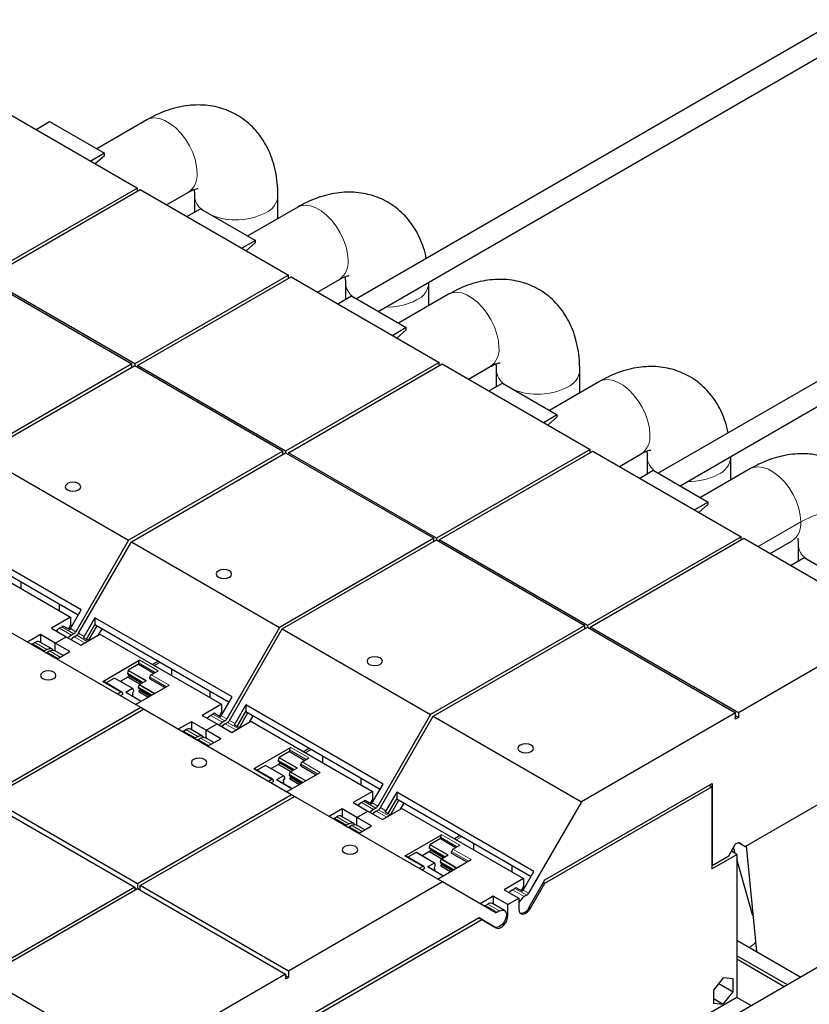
# Model space of a CAD drawing. Header units: millimetres. Extents: x 5 to 418, y 2 to 292.
# Tile 19 of 35: x 255 to 275, y 101 to 126. Entities that reach past the tile are written whole.
import ezdxf

# ---------------------------------------------------------------- set-up
doc = ezdxf.new("R2010")
doc.units = ezdxf.units.MM

msp = doc.modelspace()

# ---------------------------------------------------------------- linework, layer by layer
at = {"color": 7, "linetype": 'Continuous', "lineweight": 25}
for p, q in [((276.039, 125.9012), (263.5869, 118.7128)), ((264.1469, 118.3894), (276.319, 125.4162)), ((254.1243, 123.7712), (257.9427, 121.5669)), ((255.3299, 123.0753), (255.6799, 123.2773)), ((255.6799, 123.2773), (257.0942, 122.4609)), ((258.1831, 123.3202), (256.8944, 122.5762)), ((257.0942, 122.4609), (256.7441, 122.2589)), ((256.8549, 122.1949), (257.0942, 122.407)), ((257.0942, 122.407), (257.0942, 122.4609)), ((257.9427, 121.5669), (253.9829, 119.281)), ((254.0536, 119.2402), (258.0134, 121.5261)), ((257.9427, 121.4853), (257.9427, 121.5669)), ((258.0134, 121.5261), (261.8318, 119.3218)), ((258.6945, 121.1329), (259.258, 121.4582)), ((259.4133, 121.3683), (259.4133, 120.9423)), ((261.5633, 120.7813), (261.5633, 121.3683)), ((259.219, 120.8301), (259.569, 121.0322)), ((259.569, 121.0322), (260.9832, 120.2158)), ((262.0721, 121.0751), (260.7835, 120.3311)), ((282.6858, 120.7578), (271.365, 114.2225)), ((260.9832, 120.2158), (260.6332, 120.0137)), ((260.9832, 120.1619), (260.9832, 120.2158)), ((271.9251, 113.8992), (282.9658, 120.2728)), ((260.744, 119.9498), (260.9832, 120.1619)), ((253.9829, 119.2402), (257.8013, 117.0359)), ((257.872, 117.0359), (254.0536, 119.2402)), ((261.8318, 119.3218), (257.872, 117.0359)), ((257.9427, 116.9951), (261.9025, 119.281)), ((261.8318, 119.2402), (261.8318, 119.3218)), ((261.9025, 119.281), (265.7209, 117.0767)), ((262.5836, 118.8878), (263.1471, 119.2131)), ((263.3024, 119.1232), (263.3024, 118.6972)), ((265.4524, 119.1232), (265.4519, 119.1428)), ((265.4524, 118.5362), (265.4524, 119.1232)), ((263.1081, 118.585), (263.4581, 118.7871)), ((263.4581, 118.7871), (264.8723, 117.9707)), ((265.9612, 118.8299), (264.6726, 118.086)), ((264.8723, 117.9707), (264.5223, 117.7686)), ((264.6331, 117.7046), (264.8723, 117.9168)), ((264.8723, 117.9168), (264.8723, 117.9707)), ((257.8013, 117.0359), (253.8272, 114.7417)), ((253.8979, 114.7009), (257.872, 116.9951)), ((257.8013, 116.9542), (257.8013, 117.0359)), ((257.872, 117.0359), (257.872, 116.9951)), ((257.872, 116.9951), (261.6904, 114.7908)), ((261.7611, 114.7908), (257.9427, 116.9951)), ((257.9427, 116.9951), (257.9427, 116.9542)), ((265.7209, 117.0767), (261.7611, 114.7908)), ((261.8318, 114.7499), (265.7916, 117.0359)), ((265.7209, 116.9951), (265.7209, 117.0767)), ((265.7916, 117.0359), (269.61, 114.8316)), ((266.4727, 116.6427), (267.0361, 116.9679)), ((267.1914, 116.8781), (267.1914, 116.452)), ((269.3414, 116.2911), (269.3414, 116.8781)), ((266.9972, 116.3399), (267.3472, 116.542)), ((267.3472, 116.542), (268.7614, 115.7255)), ((269.8503, 116.5848), (268.5616, 115.8409)), ((268.7614, 115.7255), (268.4114, 115.5235)), ((268.5222, 115.4595), (268.7614, 115.6716)), ((268.7614, 115.6716), (268.7614, 115.7255)), ((253.8979, 114.7009), (257.7163, 112.4966)), ((261.6904, 114.7908), (257.7163, 112.4966)), ((257.787, 112.4558), (261.7611, 114.7499)), ((261.6904, 114.7091), (261.6904, 114.7908)), ((261.7611, 114.7908), (261.7611, 114.7499)), ((261.7611, 114.7499), (265.5794, 112.5456)), ((265.6502, 112.5456), (261.8318, 114.7499)), ((261.8318, 114.7499), (261.8318, 114.7091)), ((269.61, 114.8316), (265.6502, 112.5456)), ((265.7209, 112.5048), (269.6807, 114.7908)), ((269.61, 114.7499), (269.61, 114.8316)), ((269.6807, 114.7908), (273.499, 112.5865)), ((270.3618, 114.3976), (270.9252, 114.7228)), ((271.0805, 114.633), (271.0805, 114.2069)), ((273.2305, 114.633), (273.23, 114.6525)), ((273.2305, 114.0462), (273.2305, 114.633)), ((270.8863, 114.0948), (271.2363, 114.2968)), ((271.2363, 114.2968), (272.6505, 113.4804)), ((273.7397, 114.3398), (272.4502, 113.596)), ((272.6505, 113.4804), (272.3005, 113.2784)), ((272.4113, 113.2144), (272.6505, 113.4265)), ((272.6505, 113.4265), (272.6505, 113.4804)), ((256.4933, 110.705), (252.9578, 112.746)), ((273.499, 112.5865), (269.5392, 110.3005)), ((273.499, 112.5048), (273.499, 112.5865)), ((252.9578, 112.5728), (256.4183, 110.575)), ((253.0884, 112.325), (256.2209, 110.5166)), ((257.7163, 112.4966), (256.3564, 110.1411)), ((256.4271, 110.1003), (257.787, 112.4558)), ((257.787, 112.4558), (261.6054, 110.2515)), ((265.5794, 112.5456), (261.6054, 110.2515)), ((261.6761, 110.2106), (265.6502, 112.5048)), ((265.5794, 112.464), (265.5794, 112.5456)), ((265.6502, 112.5456), (265.6502, 112.5048)), ((265.6502, 112.5048), (269.4685, 110.3005)), ((269.5392, 110.3005), (265.7209, 112.5048)), ((265.7209, 112.5048), (265.7209, 112.464)), ((269.61, 110.2597), (273.5697, 112.5456)), ((273.5697, 112.5456), (277.3881, 110.3413)), ((274.2506, 112.1526), (274.814, 112.4775)), ((274.9696, 112.3876), (274.9697, 111.9618)), ((274.7754, 111.8496), (275.1254, 112.0517)), ((275.1254, 112.0517), (276.5396, 111.2353)), ((254.9426, 111.2546), (254.9426, 111.427)), ((255.9224, 110.8613), (255.9224, 110.689)), ((256.2149, 110.2228), (256.4933, 110.705)), ((258.0277, 108.1861), (254.2093, 110.3904)), ((256.2209, 110.5166), (255.7259, 110.2309)), ((256.2209, 110.3116), (256.1654, 110.2156)), ((256.2209, 110.5166), (256.2209, 110.3116)), ((256.2209, 110.3116), (256.2549, 110.292)), ((256.8469, 110.5008), (256.5685, 110.0187)), ((256.628, 109.9485), (256.8469, 110.3276)), ((260.3824, 108.4598), (256.8469, 110.5008)), ((256.8469, 110.5008), (256.8469, 110.3276)), ((256.8469, 110.3276), (260.3074, 108.3299)), ((269.4685, 110.3005), (265.4944, 108.0063)), ((269.4685, 110.2189), (269.4685, 110.3005)), ((269.5392, 110.3005), (269.5392, 110.2597)), ((277.3881, 110.3413), (273.4283, 108.0554)), ((255.4431, 110.0676), (255.1058, 109.8729)), ((255.8214, 109.8492), (255.4431, 110.0676)), ((255.4431, 110.0676), (255.4431, 109.8655)), ((255.7259, 110.2309), (256.1042, 110.0125)), ((255.938, 110.2309), (255.9988, 110.2659)), ((256.0308, 110.2933), (256.197, 110.1974)), ((256.3064, 110.0884), (256.2456, 110.0533)), ((256.3163, 110.0125), (256.3771, 110.0475)), ((256.4825, 109.7941), (256.9775, 110.0798)), ((256.6839, 109.9163), (256.9028, 110.2954)), ((256.9429, 110.0599), (257.0348, 110.2191)), ((256.9775, 110.0798), (260.11, 108.2715)), ((261.6054, 110.2515), (260.2454, 107.896)), ((260.3162, 107.8552), (261.6761, 110.2106)), ((261.6761, 110.2106), (265.4944, 108.0063)), ((265.5652, 107.9655), (269.5392, 110.2597)), ((269.5392, 110.2597), (273.3576, 108.0554)), ((273.4283, 108.0554), (269.61, 110.2597)), ((269.61, 110.2597), (269.61, 110.2189)), ((255.2089, 109.8188), (255.2082, 109.8137)), ((255.375, 109.7229), (255.2089, 109.8188)), ((255.2409, 109.8284), (255.3016, 109.8635)), ((255.733, 109.6982), (255.4254, 109.8757)), ((255.8214, 109.8492), (256.1042, 110.0125)), ((256.1997, 109.6308), (255.8214, 109.8492)), ((255.8214, 109.6471), (255.8214, 109.8492)), ((256.1042, 110.0125), (256.4825, 109.7941)), ((256.5505, 109.9933), (256.689, 109.9133)), ((255.6092, 109.6859), (255.5485, 109.6509)), ((255.6192, 109.61), (255.6799, 109.6451)), ((256.0247, 109.5298), (255.8037, 109.6573)), ((255.8624, 109.4361), (256.1997, 109.6308)), ((255.7286, 109.5188), (255.728, 109.5137)), ((255.8671, 109.4388), (255.7286, 109.5188)), ((258.0063, 109.4043), (257.0517, 108.8532)), ((257.971, 109.3022), (257.7081, 109.1504)), ((257.971, 109.343), (257.971, 109.3022)), ((257.971, 109.3022), (258.3669, 109.0736)), ((258.4837, 109.3827), (258.3344, 109.2965)), ((257.7014, 109.1409), (257.6846, 109.0716)), ((257.6846, 109.0716), (257.6846, 109.0552)), ((257.6846, 109.0716), (258.0948, 108.8348)), ((258.0806, 108.8266), (257.6846, 109.0552)), ((257.7129, 109.0389), (257.7129, 109.0063)), ((258.2962, 109.0328), (258.473, 109.1349)), ((258.8316, 109.0095), (258.8316, 109.1818)), ((257.5434, 108.5863), (257.0767, 108.8557)), ((257.35, 108.9437), (257.1371, 108.8208)), ((257.8217, 108.6748), (257.355, 108.9442)), ((257.6917, 108.9696), (257.5014, 108.8597)), ((257.7129, 109.0063), (257.6917, 108.9696)), ((257.6917, 108.9696), (258.0099, 108.7859)), ((258.0523, 108.8103), (257.7129, 109.0063)), ((257.998, 108.779), (258.1748, 108.881)), ((258.2609, 108.9307), (258.2609, 108.9716)), ((258.2609, 108.9307), (258.6569, 108.7022)), ((257.5184, 108.5838), (257.4286, 108.5319)), ((257.5538, 108.5225), (257.4994, 108.4911)), ((257.5538, 108.5634), (257.5538, 108.5225)), ((257.8167, 108.6743), (257.6399, 108.5723)), ((258.0388, 108.3454), (257.6449, 108.5727)), ((257.8402, 108.6062), (257.8119, 108.5573)), ((257.8119, 108.5573), (257.8119, 108.5246)), ((257.8119, 108.5246), (257.8331, 108.5124)), ((257.8234, 108.6725), (257.8402, 108.6226)), ((257.8402, 108.6226), (257.8402, 108.6062)), ((257.8953, 108.2625), (258.7629, 108.7634)), ((257.9745, 108.7002), (257.9913, 108.7694)), ((258.314, 108.5042), (257.9745, 108.7002)), ((257.9745, 108.6838), (257.9745, 108.7002)), ((257.9745, 108.6838), (258.2998, 108.496)), ((257.9816, 108.5981), (258.0028, 108.6348)), ((257.9816, 108.5981), (258.2291, 108.4552)), ((258.0028, 108.6348), (258.0028, 108.6674)), ((258.0028, 108.6348), (258.2715, 108.4797)), ((259.8114, 108.6162), (259.8114, 108.4438)), ((257.7913, 108.4882), (257.8331, 108.5124)), ((260.11, 108.2715), (259.615, 107.9858)), ((260.104, 107.9777), (260.3824, 108.4598)), ((260.11, 108.2715), (260.11, 108.0665)), ((258.0277, 108.1861), (254.0536, 105.8919)), ((254.1243, 105.8511), (258.0984, 108.1453)), ((258.0984, 108.1453), (258.0277, 108.1861)), ((261.9168, 105.941), (258.0984, 108.1453)), ((259.8271, 107.9857), (259.8878, 108.0208)), ((259.9199, 108.0482), (260.0861, 107.9522)), ((260.11, 108.0665), (260.0545, 107.9705)), ((260.11, 108.0665), (260.144, 108.0469)), ((260.736, 108.2557), (260.4576, 107.7735)), ((260.5171, 107.7034), (260.736, 108.0825)), ((260.573, 107.6711), (260.7919, 108.0502)), ((264.2715, 106.2147), (260.736, 108.2557)), ((260.736, 108.2557), (260.736, 108.0825)), ((260.736, 108.0825), (264.1965, 106.0848)), ((273.3576, 108.0554), (269.3835, 105.7612)), ((273.3576, 107.8921), (273.3576, 108.0554)), ((273.4283, 108.0554), (273.4283, 107.9329)), ((259.3322, 107.8225), (258.9949, 107.6278)), ((259.7105, 107.6041), (259.3322, 107.8225)), ((259.3322, 107.8225), (259.3322, 107.6204)), ((259.615, 107.9858), (259.9933, 107.7674)), ((259.7105, 107.6041), (259.9933, 107.7674)), ((259.9933, 107.7674), (260.3716, 107.549)), ((260.1954, 107.8432), (260.1347, 107.8082)), ((260.2054, 107.7674), (260.2662, 107.8024)), ((260.3716, 107.549), (260.8666, 107.8347)), ((260.832, 107.8148), (260.9239, 107.974)), ((260.8666, 107.8347), (263.9991, 106.0264)), ((265.4944, 108.0063), (264.1345, 105.6509)), ((264.2052, 105.6101), (265.5652, 107.9655)), ((265.5652, 107.9655), (269.3835, 105.7612)), ((273.4283, 107.9329), (273.3576, 107.9737)), ((273.4283, 107.9329), (273.3576, 107.8921)), ((259.098, 107.5737), (259.0973, 107.5686)), ((259.2641, 107.4777), (259.098, 107.5737)), ((259.13, 107.5833), (259.1907, 107.6184)), ((259.6221, 107.453), (259.3145, 107.6306)), ((259.7105, 107.402), (259.7105, 107.6041)), ((260.0888, 107.3857), (259.7105, 107.6041)), ((260.4396, 107.7481), (260.5781, 107.6682)), ((259.4983, 107.4408), (259.4376, 107.4057)), ((259.5083, 107.3649), (259.569, 107.4)), ((259.6177, 107.2736), (259.617, 107.2686)), ((259.7562, 107.1937), (259.6177, 107.2736)), ((259.9137, 107.2847), (259.6928, 107.4122)), ((259.7515, 107.191), (260.0888, 107.3857)), ((261.8954, 107.1591), (260.9408, 106.6081)), ((261.8601, 107.0571), (261.5972, 106.9053)), ((261.8601, 107.0979), (261.8601, 107.0571)), ((261.8601, 107.0571), (262.256, 106.8285)), ((262.3728, 107.1376), (262.2235, 107.0514)), ((261.5904, 106.8958), (261.5737, 106.8265)), ((261.5737, 106.8265), (261.5737, 106.8101)), ((261.5737, 106.8265), (261.9839, 106.5897)), ((261.9697, 106.5815), (261.5737, 106.8101)), ((261.602, 106.7612), (261.5808, 106.7244)), ((261.602, 106.7938), (261.602, 106.7612)), ((261.9414, 106.5652), (261.602, 106.7612)), ((262.1853, 106.7877), (262.3621, 106.8897)), ((262.7207, 106.7643), (262.7207, 106.9367)), ((261.4325, 106.3411), (260.9658, 106.6105)), ((261.2391, 106.6986), (261.0262, 106.5757)), ((261.7108, 106.4297), (261.2441, 106.6991)), ((261.5808, 106.7244), (261.3904, 106.6146)), ((261.5808, 106.7244), (261.899, 106.5407)), ((261.7844, 106.0174), (262.652, 106.5183)), ((261.8636, 106.4551), (261.8804, 106.5243)), ((261.8871, 106.5338), (262.0639, 106.6359)), ((262.15, 106.6856), (262.15, 106.7264)), ((262.15, 106.6856), (262.5459, 106.457)), ((273.6051, 104.6137), (277.2113, 106.6955)), ((261.4075, 106.3387), (261.3177, 106.2868)), ((261.4429, 106.2774), (261.3884, 106.246)), ((261.4429, 106.3182), (261.4429, 106.2774)), ((261.7058, 106.4292), (261.529, 106.3271)), ((261.9279, 106.1002), (261.534, 106.3276)), ((261.6804, 106.2431), (261.7222, 106.2673)), ((261.7292, 106.3611), (261.701, 106.3122)), ((261.701, 106.3122), (261.701, 106.2795)), ((261.701, 106.2795), (261.7222, 106.2673)), ((261.7125, 106.4274), (261.7292, 106.3775)), ((261.7292, 106.3775), (261.7292, 106.3611)), ((262.2031, 106.2591), (261.8636, 106.4551)), ((261.8636, 106.4386), (261.8636, 106.4551)), ((261.8636, 106.4386), (262.1888, 106.2509)), ((261.8707, 106.353), (261.8919, 106.3897)), ((261.8707, 106.353), (262.1182, 106.2101)), ((261.8919, 106.3897), (261.8919, 106.4223)), ((261.8919, 106.3897), (262.1606, 106.2346)), ((263.7005, 106.3711), (263.7005, 106.1987)), ((263.9991, 106.0264), (263.5041, 105.7406)), ((263.9931, 105.7325), (264.2715, 106.2147)), ((263.9991, 106.0264), (263.9991, 105.8214)), ((264.625, 106.0106), (264.3467, 105.5284)), ((268.1606, 103.9696), (264.625, 106.0106)), ((264.625, 106.0106), (264.625, 105.8374)), ((268.4432, 103.7486), (272.7495, 106.2346)), ((268.444, 103.6653), (272.746, 106.1488)), ((272.6735, 106.1907), (272.746, 106.1488)), ((272.746, 106.1488), (272.746, 104.034)), ((272.7495, 106.2346), (272.7495, 104.1197)), ((254.0536, 105.7695), (257.872, 103.5651)), ((257.9427, 103.6468), (254.1243, 105.8511)), ((261.9168, 105.941), (257.9427, 103.6468)), ((258.0134, 103.606), (261.9875, 105.9002)), ((261.9875, 105.9002), (261.9168, 105.941)), ((265.8059, 103.6959), (261.9875, 105.9002)), ((263.5041, 105.7406), (263.8824, 105.5222)), ((263.7162, 105.7406), (263.7769, 105.7757)), ((263.809, 105.803), (263.9752, 105.7071)), ((263.9991, 105.8214), (263.9436, 105.7253)), ((263.9991, 105.8214), (264.0331, 105.8018)), ((264.4062, 105.4583), (264.625, 105.8374)), ((264.4621, 105.426), (264.6809, 105.8051)), ((264.625, 105.8374), (268.0856, 103.8397)), ((269.3835, 105.7612), (268.0236, 103.4058)), ((263.2212, 105.5774), (262.884, 105.3826)), ((263.5995, 105.359), (263.2212, 105.5774)), ((263.2212, 105.5774), (263.2212, 105.3753)), ((263.5995, 105.359), (263.8824, 105.5222)), ((263.8824, 105.5222), (264.2607, 105.3039)), ((264.0845, 105.5981), (264.0238, 105.5631)), ((264.0945, 105.5222), (264.1552, 105.5573)), ((264.2607, 105.3039), (264.7557, 105.5896)), ((264.3287, 105.503), (264.4672, 105.4231)), ((264.7211, 105.5696), (264.813, 105.7289)), ((264.7557, 105.5896), (267.8881, 103.7813)), ((262.9871, 105.3286), (262.9864, 105.3235)), ((263.1532, 105.2326), (262.9871, 105.3286)), ((263.0191, 105.3382), (263.0798, 105.3732)), ((263.5112, 105.2079), (263.2036, 105.3855)), ((263.9778, 105.1406), (263.5995, 105.359)), ((263.5995, 105.1569), (263.5995, 105.359)), ((263.3874, 105.1957), (263.3267, 105.1606)), ((263.3974, 105.1198), (263.4581, 105.1549)), ((263.5068, 105.0285), (263.5061, 105.0235)), ((263.6453, 104.9486), (263.5068, 105.0285)), ((263.8028, 105.0395), (263.5819, 105.1671)), ((263.6406, 104.9459), (263.9778, 105.1406)), ((265.7845, 104.914), (264.8299, 104.3629)), ((265.7491, 104.812), (265.4863, 104.6602)), ((265.7491, 104.8528), (265.7491, 104.812)), ((265.7491, 104.812), (266.1451, 104.5834)), ((266.2619, 104.8925), (266.1126, 104.8063)), ((265.4698, 104.4793), (265.2795, 104.3695)), ((265.4795, 104.6507), (265.4628, 104.5814)), ((265.4628, 104.5814), (265.4628, 104.565)), ((265.4628, 104.5814), (265.873, 104.3446)), ((265.8587, 104.3364), (265.4628, 104.565)), ((265.4911, 104.5161), (265.4698, 104.4793)), ((265.4698, 104.4793), (265.7881, 104.2956)), ((265.4911, 104.5487), (265.4911, 104.5161)), ((265.8305, 104.3201), (265.4911, 104.5161)), ((266.0391, 104.4405), (266.0391, 104.4813)), ((266.0744, 104.5426), (266.2512, 104.6446)), ((266.6098, 104.5192), (266.6098, 104.6916)), ((273.1808, 104.3687), (273.3576, 104.6749)), ((273.393, 104.4075), (273.2507, 104.4897)), ((273.35, 104.4323), (273.3064, 104.5862)), ((273.3576, 104.6749), (273.4283, 104.7157)), ((273.4283, 104.7157), (273.6051, 104.6137)), ((273.499, 104.6749), (273.4283, 104.7157)), ((273.499, 104.6749), (273.6051, 104.6137)), ((273.6265, 104.626), (273.8968, 101.9033)), ((265.3216, 104.096), (264.8549, 104.3654)), ((265.1282, 104.4535), (264.9153, 104.3306)), ((265.5999, 104.1846), (265.1332, 104.454)), ((265.6735, 103.7723), (266.5411, 104.2731)), ((265.7527, 104.2099), (265.7694, 104.2792)), ((265.7762, 104.2887), (265.9529, 104.3908)), ((266.0391, 104.4405), (266.435, 104.2119)), ((272.746, 104.034), (273.393, 104.4075)), ((272.7495, 104.1197), (273.1808, 104.3687)), ((273.393, 104.4075), (273.393, 100.7249)), ((273.8052, 102.8264), (273.393, 104.2807)), ((265.2966, 104.0935), (265.2068, 104.0417)), ((265.332, 104.0323), (265.2775, 104.0009)), ((265.332, 104.0731), (265.332, 104.0323)), ((265.5949, 104.1841), (265.4181, 104.082)), ((265.817, 103.8551), (265.4231, 104.0825)), ((265.5694, 103.998), (265.6113, 104.0221)), ((265.6183, 104.116), (265.59, 104.0671)), ((265.59, 104.0671), (265.59, 104.0344)), ((265.59, 104.0344), (265.6113, 104.0221)), ((265.6016, 104.1823), (265.6183, 104.1324)), ((265.6183, 104.1324), (265.6183, 104.116)), ((266.0921, 104.014), (265.7527, 104.2099)), ((265.7527, 104.1935), (265.7527, 104.2099)), ((265.7527, 104.1935), (266.0779, 104.0058)), ((265.7598, 104.1079), (265.781, 104.1446)), ((265.7598, 104.1079), (266.0073, 103.965)), ((265.781, 104.1446), (265.781, 104.1772)), ((265.781, 104.1446), (266.0497, 103.9895)), ((267.5896, 104.126), (267.5896, 103.9536)), ((267.8822, 103.4874), (268.1606, 103.9696)), ((272.746, 104.1218), (272.7495, 104.1197)), ((267.8881, 103.7813), (267.3932, 103.4955)), ((267.8881, 103.7813), (267.8881, 103.5763)), ((268.0366, 103.0444), (268.4432, 103.7486)), ((257.872, 103.5651), (253.9122, 101.2792)), ((253.9829, 101.2384), (257.9427, 103.5243)), ((257.872, 103.5651), (257.872, 103.4835)), ((257.9073, 103.5039), (257.872, 103.5243)), ((257.9427, 103.6468), (257.9427, 103.5243)), ((257.9427, 103.5243), (261.7611, 101.32)), ((261.8318, 101.4017), (258.0134, 103.606)), ((258.0134, 103.4835), (258.0134, 103.606)), ((265.8059, 103.6959), (261.8318, 101.4017)), ((267.1658, 102.9105), (265.8059, 103.6959)), ((267.3932, 103.4955), (267.7715, 103.2771)), ((267.6053, 103.4955), (267.666, 103.5306)), ((267.6981, 103.5579), (267.8642, 103.462)), ((267.8881, 103.5763), (267.8327, 103.4802)), ((267.8881, 103.5763), (267.9222, 103.5566)), ((268.0733, 103.0232), (268.444, 103.6653)), ((268.444, 103.6653), (268.4074, 103.6865)), ((267.1103, 103.3322), (266.7729, 103.1374)), ((267.4886, 103.1138), (267.1103, 103.3322)), ((267.1103, 103.3322), (267.1103, 103.1302)), ((267.4886, 103.1138), (267.7715, 103.2771)), ((267.7715, 103.2771), (267.7715, 102.9934)), ((267.9736, 103.353), (267.9129, 103.3179)), ((266.8761, 103.0834), (266.8755, 103.0782)), ((267.0423, 102.9875), (266.8761, 103.0834)), ((266.9082, 103.0931), (266.9689, 103.1281)), ((267.4002, 102.9628), (267.0926, 103.1404)), ((267.2765, 102.9505), (267.2158, 102.9155)), ((267.4886, 102.8301), (267.4886, 103.1138)), ((266.7462, 102.7689), (262.4399, 100.283)), ((262.5141, 100.2421), (266.8161, 102.7256)), ((266.7436, 102.7675), (266.8161, 102.7256)), ((267.0467, 102.5953), (266.7461, 102.7689)), ((267.1527, 102.5341), (266.7462, 102.7689)), ((266.8113, 102.7284), (266.8276, 102.7219)), ((266.8161, 102.7256), (267.1869, 102.5115)), ((266.8452, 102.7117), (267.1528, 102.5341)), ((273.393, 102.1942), (275.0375, 101.2448)), ((275.933, 101.7618), (272.9626, 100.047)), ((274.691, 101.0448), (273.393, 101.7942)), ((274.6133, 101), (273.393, 101.7044)), ((257.8013, 99.0341), (253.9829, 101.2384)), ((261.7611, 101.32), (257.8013, 99.0341)), ((261.7611, 101.32), (261.7611, 101.1975)), ((261.8318, 101.2384), (261.7611, 101.2792)), ((261.7611, 101.1975), (261.8318, 101.2384)), ((261.8318, 101.4017), (261.8318, 101.2384)), ((273.0394, 101.2253), (272.7866, 100.9109)), ((273.2922, 101.2027), (273.0394, 101.2253)), ((273.2922, 100.8656), (273.2922, 101.2027)), ((272.9221, 101.0793), (273.2922, 100.8656)), ((273.393, 100.7249), (269.7426, 98.6176)), ((272.7866, 100.9109), (272.7866, 100.5738)), ((272.7866, 100.6971), (273.0394, 100.5512)), ((273.0394, 100.5512), (273.2922, 100.8656)), ((273.7649, 100.5102), (273.393, 100.7249)), ((272.7866, 100.5738), (273.0394, 100.5512))]:
    msp.add_line(p, q, dxfattribs=at)
at = {"color": 7, "linetype": 'Continuous', "lineweight": 18}
for p, q in [((275.037, 112.9699), (273.9356, 112.3345)), ((256.2456, 110.0533), (255.938, 110.2309)), ((255.9988, 110.2659), (256.3064, 110.0884)), ((256.3564, 110.1411), (256.2149, 110.2228)), ((256.6493, 109.8904), (256.3771, 110.0475)), ((256.5685, 110.0187), (256.4271, 110.1003)), ((255.2409, 109.8284), (255.5485, 109.6509)), ((255.3016, 109.8635), (255.6092, 109.6859)), ((256.5886, 109.8553), (256.3163, 110.0125)), ((255.8915, 109.4529), (255.6192, 109.61)), ((255.6799, 109.6451), (255.9522, 109.4879)), ((257.971, 109.343), (258.4023, 109.094)), ((258.473, 109.1349), (258.0063, 109.4043)), ((258.3813, 109.2695), (258.5306, 109.3557)), ((257.7014, 109.1409), (258.1632, 108.8743)), ((258.1748, 108.881), (257.7081, 109.1504)), ((258.7629, 108.7634), (258.2962, 109.0328)), ((257.0517, 108.8532), (257.5184, 108.5838)), ((257.35, 108.9437), (257.8167, 108.6743)), ((258.394, 108.5504), (257.998, 108.779)), ((258.2609, 108.9716), (258.6922, 108.7226)), ((257.6399, 108.5723), (258.0359, 108.3437)), ((257.9913, 108.7694), (258.3823, 108.5437)), ((259.8878, 108.0208), (260.1954, 107.8432)), ((260.1347, 107.8082), (259.8271, 107.9857)), ((260.2454, 107.896), (260.104, 107.9777)), ((260.4777, 107.6102), (260.2054, 107.7674)), ((260.5384, 107.6453), (260.2662, 107.8024)), ((260.4576, 107.7735), (260.3162, 107.8552)), ((259.13, 107.5833), (259.4376, 107.4057)), ((259.1907, 107.6184), (259.4983, 107.4408)), ((259.7805, 107.2078), (259.5083, 107.3649)), ((259.569, 107.4), (259.8413, 107.2428)), ((261.8601, 107.0979), (262.2914, 106.8489)), ((262.3621, 106.8897), (261.8954, 107.1591)), ((262.2703, 107.0243), (262.4196, 107.1105)), ((261.5904, 106.8958), (262.0522, 106.6292)), ((262.0639, 106.6359), (261.5972, 106.9053)), ((262.652, 106.5183), (262.1853, 106.7877)), ((260.9408, 106.6081), (261.4075, 106.3387)), ((261.2391, 106.6986), (261.7058, 106.4292)), ((261.8804, 106.5243), (262.2714, 106.2986)), ((262.283, 106.3053), (261.8871, 106.5338)), ((262.15, 106.7264), (262.5813, 106.4774)), ((261.529, 106.3271), (261.925, 106.0985)), ((264.0238, 105.5631), (263.7162, 105.7406)), ((263.7769, 105.7757), (264.0845, 105.5981)), ((264.1345, 105.6509), (263.9931, 105.7325)), ((264.3667, 105.3651), (264.0945, 105.5222)), ((264.4275, 105.4001), (264.1552, 105.5573)), ((264.3467, 105.5284), (264.2052, 105.6101)), ((263.0191, 105.3382), (263.3267, 105.1606)), ((263.0798, 105.3732), (263.3874, 105.1957)), ((263.6696, 104.9626), (263.3974, 105.1198)), ((263.4581, 105.1549), (263.7303, 104.9977)), ((265.7491, 104.8528), (266.1805, 104.6038)), ((266.2512, 104.6446), (265.7845, 104.914)), ((266.1594, 104.7792), (266.3087, 104.8654)), ((265.4795, 104.6507), (265.9413, 104.3841)), ((265.9529, 104.3908), (265.4863, 104.6602)), ((266.0391, 104.4813), (266.4704, 104.2323)), ((266.5411, 104.2731), (266.0744, 104.5426)), ((264.8299, 104.3629), (265.2966, 104.0935)), ((265.1282, 104.4535), (265.5949, 104.1841)), ((265.7694, 104.2792), (266.1605, 104.0534)), ((266.1721, 104.0601), (265.7762, 104.2887)), ((265.4181, 104.082), (265.814, 103.8534)), ((267.9129, 103.3179), (267.6053, 103.4955)), ((267.666, 103.5306), (267.9736, 103.353)), ((268.0236, 103.4058), (267.8822, 103.4874)), ((266.9082, 103.0931), (267.2158, 102.9155)), ((266.9689, 103.1281), (267.2765, 102.9505)), ((268.0366, 103.0444), (268.0733, 103.0232)), ((267.4515, 102.8515), (267.4886, 102.8301)), ((267.1527, 102.5341), (267.0467, 102.5953))]:
    msp.add_line(p, q, dxfattribs=at)
at = {"color": 7, "linetype": 'Continuous', "lineweight": 18, "flags": 128}
for points in [[(259.4806, 121.9504), (259.4677, 122.1191), (259.4293, 122.2971), (259.3668, 122.4782), (259.2823, 122.6562), (259.1786, 122.8252), (259.0593, 122.9793), (258.9285, 123.1134), (258.7906, 123.2227), (258.6504, 123.3037), (258.5125, 123.3535), (258.3817, 123.3705), (258.2624, 123.3541), (258.1831, 123.3202)], [(263.3697, 119.7052), (263.3568, 119.874), (263.3184, 120.052), (263.2559, 120.2331), (263.1713, 120.4111), (263.0677, 120.5801), (262.9484, 120.7342), (262.8176, 120.8682), (262.6797, 120.9776), (262.5395, 121.0586), (262.4016, 121.1084), (262.2708, 121.1254), (262.1515, 121.109), (262.0721, 121.0751)], [(267.2588, 117.4601), (267.2459, 117.6289), (267.2075, 117.8068), (267.145, 117.9879), (267.0604, 118.166), (266.9568, 118.335), (266.8375, 118.4891), (266.7067, 118.6231), (266.5688, 118.7325), (266.4285, 118.8135), (266.2907, 118.8633), (266.1599, 118.8803), (266.0406, 118.8639), (265.9612, 118.8299)], [(271.1479, 115.215), (271.135, 115.3838), (271.0966, 115.5617), (271.0341, 115.7428), (270.9495, 115.9209), (270.8459, 116.0899), (270.7266, 116.244), (270.5958, 116.378), (270.4579, 116.4874), (270.3176, 116.5683), (270.1797, 116.6182), (270.0489, 116.6352), (269.9297, 116.6187), (269.8503, 116.5848)], [(275.037, 112.9699), (275.0241, 113.1386), (274.9857, 113.3166), (274.9231, 113.4977), (274.8386, 113.6758), (274.7349, 113.8447), (274.6157, 113.9989), (274.4849, 114.1329), (274.347, 114.2422), (274.2067, 114.3232), (274.0688, 114.3731), (273.938, 114.39), (273.8188, 114.3736), (273.7396, 114.3398)]]:
    msp.add_lwpolyline(points, dxfattribs=at)
at = {"color": 7, "linetype": 'Continuous', "lineweight": 25, "flags": 128}
for points in [[(256.1399, 113.7909), (256.2048, 113.7658), (256.2813, 113.7571), (256.3579, 113.7658), (256.4228, 113.7909), (256.4661, 113.8283), (256.4813, 113.8725), (256.4661, 113.9167), (256.4228, 113.9542), (256.3579, 113.9792), (256.2813, 113.988), (256.2048, 113.9792), (256.1399, 113.9542), (256.0966, 113.9167), (256.0813, 113.8725), (256.0966, 113.8283), (256.1399, 113.7909)], [(260.029, 111.5457), (260.0939, 111.5207), (260.1704, 111.5119), (260.247, 111.5207), (260.3119, 111.5457), (260.3552, 111.5832), (260.3704, 111.6274), (260.3552, 111.6716), (260.3119, 111.709), (260.247, 111.7341), (260.1704, 111.7428), (260.0939, 111.7341), (260.029, 111.709), (259.9857, 111.6716), (259.9704, 111.6274), (259.9857, 111.5832), (260.029, 111.5457)], [(255.938, 110.2309), (255.8733, 110.1792), (255.8537, 110.1571)], [(256.2456, 110.0533), (256.1787, 109.9993), (256.1613, 109.9796)], [(256.3163, 110.0125), (256.2494, 109.9584), (256.232, 109.9387)], [(255.6092, 109.6859), (255.6762, 109.7092), (255.733, 109.6982), (255.7632, 109.6688)], [(255.6799, 109.6451), (255.7469, 109.6684), (255.8037, 109.6573)], [(263.9181, 109.3006), (263.983, 109.2756), (264.0595, 109.2668), (264.1361, 109.2756), (264.2009, 109.3006), (264.2443, 109.3381), (264.2595, 109.3823), (264.2443, 109.4265), (264.2009, 109.4639), (264.1361, 109.4889), (264.0595, 109.4977), (263.983, 109.4889), (263.9181, 109.4639), (263.8747, 109.4265), (263.8595, 109.3823), (263.8747, 109.3381), (263.9181, 109.3006)], [(255.5028, 108.9328), (255.5677, 108.9078), (255.6442, 108.899), (255.7208, 108.9078), (255.7857, 108.9328), (255.829, 108.9703), (255.8442, 109.0145), (255.829, 109.0587), (255.7857, 109.0961), (255.7208, 109.1211), (255.6442, 109.1299), (255.5677, 109.1211), (255.5028, 109.0961), (255.4595, 109.0587), (255.4442, 109.0145), (255.4595, 108.9703), (255.5028, 108.9328)], [(257.8167, 108.6743), (257.8178, 108.6748), (257.8189, 108.6752), (257.8199, 108.6753), (257.8208, 108.6751), (257.8217, 108.6748), (257.8224, 108.6742), (257.823, 108.6735), (257.8234, 108.6725)], [(259.8271, 107.9857), (259.7624, 107.934), (259.7428, 107.912)], [(260.1347, 107.8082), (260.0677, 107.7541), (260.0503, 107.7344)], [(260.2054, 107.7674), (260.1385, 107.7133), (260.1211, 107.6936)], [(259.4983, 107.4408), (259.5653, 107.4641), (259.6221, 107.453), (259.6523, 107.4237)], [(259.569, 107.4), (259.636, 107.4233), (259.6928, 107.4122)], [(267.8072, 107.0555), (267.8721, 107.0305), (267.9486, 107.0217), (268.0251, 107.0305), (268.09, 107.0555), (268.1334, 107.093), (268.1486, 107.1371), (268.1334, 107.1813), (268.09, 107.2188), (268.0251, 107.2438), (267.9486, 107.2526), (267.8721, 107.2438), (267.8072, 107.2188), (267.7638, 107.1813), (267.7486, 107.1371), (267.7638, 107.093), (267.8072, 107.0555)], [(259.3919, 106.6877), (259.4568, 106.6627), (259.5333, 106.6539), (259.6099, 106.6627), (259.6747, 106.6877), (259.7181, 106.7252), (259.7333, 106.7694), (259.7181, 106.8135), (259.6747, 106.851), (259.6099, 106.876), (259.5333, 106.8848), (259.4568, 106.876), (259.3919, 106.851), (259.3485, 106.8135), (259.3333, 106.7694), (259.3485, 106.7252), (259.3919, 106.6877)], [(261.7058, 106.4292), (261.7069, 106.4297), (261.708, 106.43), (261.709, 106.4301), (261.7099, 106.43), (261.7108, 106.4297), (261.7115, 106.4291), (261.7121, 106.4284), (261.7125, 106.4274)], [(263.7162, 105.7406), (263.6515, 105.6889), (263.6318, 105.6669)], [(264.0238, 105.5631), (263.9568, 105.509), (263.9394, 105.4893)], [(264.0945, 105.5222), (264.0275, 105.4682), (264.0101, 105.4485)], [(263.3874, 105.1957), (263.4544, 105.219), (263.5112, 105.2079), (263.5413, 105.1786)], [(263.4581, 105.1549), (263.5251, 105.1781), (263.5819, 105.1671)], [(263.281, 104.4426), (263.3459, 104.4176), (263.4224, 104.4088), (263.4989, 104.4176), (263.5638, 104.4426), (263.6072, 104.48), (263.6224, 104.5242), (263.6072, 104.5684), (263.5638, 104.6059), (263.4989, 104.6309), (263.4224, 104.6397), (263.3459, 104.6309), (263.281, 104.6059), (263.2376, 104.5684), (263.2224, 104.5242), (263.2376, 104.48), (263.281, 104.4426)], [(265.5949, 104.1841), (265.596, 104.1846), (265.597, 104.1849), (265.5981, 104.185), (265.599, 104.1849), (265.5999, 104.1846), (265.6006, 104.184), (265.6012, 104.1832), (265.6016, 104.1823)], [(267.6053, 103.4955), (267.5406, 103.4438), (267.5209, 103.4218)], [(267.2765, 102.9505), (267.3435, 102.9738), (267.4002, 102.9628), (267.4382, 102.9191), (267.4515, 102.8495), (267.4382, 102.7645), (267.4002, 102.677), (267.3435, 102.6004), (267.2765, 102.5464), (267.2095, 102.5231), (267.1527, 102.5341)], [(267.7715, 102.9934), (267.7791, 102.9385), (267.8013, 102.8972), (267.8361, 102.8729), (267.8806, 102.8678), (267.9309, 102.8823), (267.9827, 102.9151), (268.0316, 102.9635), (268.0733, 103.0232)], [(267.1869, 102.5115), (267.2285, 102.4999), (267.2774, 102.5079), (267.3292, 102.5349), (267.3795, 102.5785), (267.424, 102.635), (267.4588, 102.6995), (267.481, 102.7664), (267.4886, 102.8301)]]:
    msp.add_lwpolyline(points, dxfattribs=at)
at = {"color": 7, "linetype": 'Continuous', "lineweight": 18}
for centre, radius, start, end in [((258.9483, 121.8947), 0.5352, 305.34553, 5.96665), ((259.8934, 121.3984), 0.481, 183.61713, 235.14568), ((261.0438, 121.4087), 0.521, 293.11849, 355.53363), ((260.483, 122.4254), 1.6803, 248.11153, 297.0981), ((262.8374, 119.6496), 0.5352, 305.34553, 5.96665), ((263.7825, 119.1533), 0.481, 183.61713, 235.14568), ((264.9329, 119.1636), 0.521, 293.11849, 355.53363), ((264.4029, 120.071), 1.5692, 267.83178, 297.91491), ((266.7265, 117.4045), 0.5352, 305.34553, 5.96665), ((267.6715, 116.9082), 0.481, 183.61713, 235.14568), ((268.822, 116.9184), 0.521, 293.11849, 355.53363), ((268.2612, 117.9351), 1.6803, 248.11153, 297.0981), ((270.6156, 115.1594), 0.5352, 305.34553, 5.96665), ((271.5606, 114.6631), 0.481, 183.61713, 235.14568), ((272.7111, 114.6733), 0.521, 293.11849, 355.53363), ((272.1811, 115.5807), 1.5692, 267.83178, 297.91491), ((274.5049, 112.9142), 0.535, 305.25895, 5.97432), ((275.4498, 112.418), 0.4811, 183.65932, 235.14324), ((273.2283, 102.75), 0.8846, 303.19166, 316.7816)]:
    msp.add_arc(centre, radius, start, end, dxfattribs=at)
at = {"color": 7, "linetype": 'Continuous', "lineweight": 25}
for centre, radius, start, end in [((255.9336, 110.3747), 0.1268, 300.93472, 320.06038), ((256.0692, 110.3067), 0.1681, 319.45224, 330.06915), ((256.23, 110.2108), 0.1443, 301.9547, 331.14438), ((256.3007, 110.1699), 0.1443, 301.9547, 331.14438), ((255.2071, 109.8829), 0.0641, 271.60719, 301.85107), ((255.3732, 109.7723), 0.1159, 63.21316, 128.09727), ((256.4228, 110.1026), 0.1681, 319.45224, 330.06915), ((255.3751, 109.7602), 0.0373, 247.05182, 269.92796), ((255.5187, 109.6933), 0.0519, 251.19945, 305.12129), ((255.5894, 109.6525), 0.0519, 251.19945, 305.12129), ((255.7286, 109.5561), 0.0373, 247.05182, 269.92796), ((258.0477, 109.3395), 0.0768, 122.60548, 177.39452), ((257.7166, 109.1373), 0.0157, 122.91665, 166.64035), ((258.3376, 108.9681), 0.0768, 122.60548, 177.39452), ((257.0664, 108.8327), 0.0251, 65.69288, 125.61758), ((257.3529, 108.9395), 0.00511, 66.1846, 125.12636), ((258.0065, 108.7658), 0.0157, 122.9164, 166.64038), ((257.5322, 108.5669), 0.0218, 350.78596, 129.20329), ((257.6428, 108.5681), 0.00511, 66.1846, 125.12636), ((259.8226, 108.1296), 0.1268, 300.93472, 320.06038), ((259.9583, 108.0615), 0.1681, 319.45224, 330.06915), ((260.1191, 107.9656), 0.1443, 301.9547, 331.14438), ((260.1898, 107.9248), 0.1443, 301.9547, 331.14438), ((260.3119, 107.8574), 0.1681, 319.45224, 330.06915), ((259.0962, 107.6378), 0.0641, 271.60719, 301.85107), ((259.2622, 107.5272), 0.1159, 63.21316, 128.09727), ((259.2642, 107.5151), 0.0373, 247.05182, 269.92796), ((259.4078, 107.4482), 0.0519, 251.19945, 305.12129), ((259.4785, 107.4074), 0.0519, 251.19945, 305.12129), ((259.6177, 107.311), 0.0373, 247.05182, 269.92796), ((261.9368, 107.0944), 0.0768, 122.60548, 177.39452), ((261.6057, 106.8922), 0.0157, 122.91665, 166.64035), ((262.2267, 106.723), 0.0768, 122.60548, 177.39452), ((260.9555, 106.5876), 0.0251, 65.69288, 125.61758), ((261.242, 106.6944), 0.00511, 66.1846, 125.12636), ((261.8956, 106.5207), 0.0157, 122.9164, 166.64038), ((261.4213, 106.3217), 0.0218, 350.78596, 129.20329), ((261.5319, 106.323), 0.00511, 66.1846, 125.12636), ((263.7117, 105.8845), 0.1268, 300.93472, 320.06038), ((263.8474, 105.8164), 0.1681, 319.45224, 330.06915), ((264.0082, 105.7205), 0.1443, 301.9547, 331.14438), ((264.0789, 105.6797), 0.1443, 301.9547, 331.14438), ((264.2009, 105.6123), 0.1681, 319.45224, 330.06915), ((262.9853, 105.3927), 0.0641, 271.60719, 301.85107), ((263.1513, 105.282), 0.1159, 63.21316, 128.09727), ((263.1533, 105.27), 0.0373, 247.05182, 269.92796), ((263.2968, 105.2031), 0.0519, 251.19945, 305.12129), ((263.3676, 105.1622), 0.0519, 251.19945, 305.12129), ((263.5068, 105.0659), 0.0373, 247.05182, 269.92796), ((265.8259, 104.8493), 0.0768, 122.60548, 177.39452), ((265.4948, 104.647), 0.0157, 122.91665, 166.64035), ((266.1158, 104.4778), 0.0768, 122.60548, 177.39452), ((264.8446, 104.3425), 0.0251, 65.69288, 125.61758), ((265.1311, 104.4493), 0.00511, 66.1846, 125.12636), ((265.7847, 104.2756), 0.0157, 122.9164, 166.64038), ((265.3104, 104.0766), 0.0218, 350.78596, 129.20329), ((265.421, 104.0778), 0.00511, 66.1846, 125.12636), ((267.6008, 103.6394), 0.1268, 300.93472, 320.06038), ((267.7365, 103.5713), 0.1681, 319.45224, 330.06915), ((268.1188, 102.998), 0.3805, 122.77181, 155.92096), ((267.8973, 103.4754), 0.1443, 301.9547, 331.14438), ((266.8743, 103.1475), 0.0641, 271.60719, 301.85107), ((267.0404, 103.0369), 0.1159, 63.21316, 128.09727), ((267.0422, 103.0239), 0.0364, 242.60644, 270.16369), ((267.8206, 103.125), 0.2306, 265.66018, 339.53498), ((267.1865, 102.9564), 0.0503, 245.68606, 305.61813)]:
    msp.add_arc(centre, radius, start, end, dxfattribs=at)
for points, knots in [([(261.5633, 121.3683), (261.5624, 121.4269), (261.5598, 121.5899), (261.5323, 121.851), (261.4731, 122.1351), (261.3888, 122.3938), (261.2849, 122.6252), (261.1552, 122.8444), (260.9988, 123.0477), (260.8156, 123.2304), (260.6148, 123.384), (260.3994, 123.5079), (260.1724, 123.6021), (259.9362, 123.6667), (259.6928, 123.7022), (259.4437, 123.7088), (259.1897, 123.6865), (258.9317, 123.6353), (258.6708, 123.5542), (258.4196, 123.4498), (258.2589, 123.3617), (258.1831, 123.3202)], [0, 0, 0, 0, 0.03457454, 0.0961368, 0.15745837, 0.21130052, 0.26359425, 0.31448167, 0.36945547, 0.42288981, 0.47500923, 0.52621709, 0.5769331, 0.62745784, 0.67822919, 0.72967732, 0.78220611, 0.83615368, 0.8917282, 0.94893359, 1, 1, 1, 1]), ([(259.258, 121.4582), (259.2765, 121.4685), (259.3292, 121.4978), (259.4034, 121.5298), (259.4681, 121.5497), (259.506, 121.5552), (259.5083, 121.555), (259.5093, 121.555)], [0, 0, 0, 0, 0.1217394, 0.3473683, 0.5728043, 0.8008191, 1, 1, 1, 1]), ([(259.4006, 121.5271), (259.4024, 121.5181), (259.4086, 121.4866), (259.4127, 121.4283), (259.4132, 121.3797), (259.4133, 121.3683)], [0, 0, 0, 0, 0.2345679, 0.8221273, 1, 1, 1, 1]), ([(265.3855, 119.7511), (265.3759, 119.801), (265.3495, 119.9378), (265.2771, 120.1484), (265.1742, 120.3801), (265.0442, 120.5993), (264.8879, 120.8026), (264.7047, 120.9853), (264.5039, 121.1388), (264.2885, 121.2628), (264.0615, 121.3569), (263.8253, 121.4216), (263.5819, 121.4571), (263.3328, 121.4637), (263.0788, 121.4414), (262.8208, 121.3902), (262.5599, 121.3091), (262.3087, 121.2047), (262.148, 121.1166), (262.0721, 121.0751)], [0, 0, 0, 0, 0.03539276, 0.09703545, 0.15690538, 0.21516526, 0.27810354, 0.33927933, 0.3989497, 0.45757645, 0.51564008, 0.57348474, 0.63161173, 0.69051356, 0.7506526, 0.81241599, 0.87604201, 0.9415352, 1, 1, 1, 1]), ([(263.1471, 119.2131), (263.1655, 119.2233), (263.2183, 119.2527), (263.2925, 119.2847), (263.3572, 119.3046), (263.395, 119.3101), (263.3973, 119.3099), (263.3984, 119.3098)], [0, 0, 0, 0, 0.1217394, 0.3473683, 0.5728043, 0.8008191, 1, 1, 1, 1]), ([(263.2897, 119.282), (263.2915, 119.273), (263.2977, 119.2415), (263.3018, 119.1832), (263.3023, 119.1345), (263.3024, 119.1232)], [0, 0, 0, 0, 0.23456792, 0.82212733, 1, 1, 1, 1]), ([(269.3414, 116.8781), (269.3405, 116.9367), (269.338, 117.0996), (269.3104, 117.3607), (269.2513, 117.6448), (269.167, 117.9035), (269.0631, 118.1349), (268.9334, 118.3542), (268.7769, 118.5575), (268.5938, 118.7402), (268.393, 118.8937), (268.1776, 119.0176), (267.9506, 119.1118), (267.7144, 119.1765), (267.471, 119.212), (267.2219, 119.2185), (266.9679, 119.1963), (266.7099, 119.1451), (266.449, 119.064), (266.1978, 118.9596), (266.037, 118.8715), (265.9612, 118.8299)], [0, 0, 0, 0, 0.03457454, 0.0961368, 0.15745837, 0.21130052, 0.26359425, 0.31448167, 0.36945547, 0.42288981, 0.47500923, 0.52621709, 0.5769331, 0.62745784, 0.67822919, 0.72967732, 0.78220611, 0.83615368, 0.8917282, 0.94893359, 1, 1, 1, 1]), ([(267.0361, 116.9679), (267.0546, 116.9782), (267.1074, 117.0076), (267.1816, 117.0395), (267.2463, 117.0595), (267.2841, 117.065), (267.2864, 117.0648), (267.2875, 117.0647)], [0, 0, 0, 0, 0.1217394, 0.3473683, 0.5728043, 0.8008191, 1, 1, 1, 1]), ([(267.1788, 117.0369), (267.1806, 117.0279), (267.1868, 116.9963), (267.1909, 116.9381), (267.1913, 116.8894), (267.1914, 116.8781)], [0, 0, 0, 0, 0.2345679, 0.8221273, 1, 1, 1, 1]), ([(273.1637, 115.2609), (273.1541, 115.3108), (273.1276, 115.4476), (273.0553, 115.6581), (272.9524, 115.8899), (272.8224, 116.109), (272.666, 116.3124), (272.4829, 116.4951), (272.2821, 116.6486), (272.0667, 116.7725), (271.8397, 116.8667), (271.6034, 116.9314), (271.3601, 116.9668), (271.111, 116.9734), (270.857, 116.9512), (270.599, 116.8999), (270.3381, 116.8188), (270.0869, 116.7145), (269.9261, 116.6264), (269.8503, 116.5848)], [0, 0, 0, 0, 0.0353928, 0.0970354, 0.1569054, 0.2151653, 0.2781035, 0.3392793, 0.3989497, 0.4575765, 0.5156401, 0.5734847, 0.6316117, 0.6905136, 0.7506526, 0.812416, 0.876042, 0.9415352, 1, 1, 1, 1]), ([(270.9252, 114.7228), (270.9437, 114.7331), (270.9965, 114.7625), (271.0707, 114.7944), (271.1353, 114.8144), (271.1732, 114.8198), (271.1755, 114.8197), (271.1766, 114.8196)], [0, 0, 0, 0, 0.1217394, 0.3473683, 0.5728043, 0.8008191, 1, 1, 1, 1]), ([(271.0679, 114.7918), (271.0696, 114.7828), (271.0759, 114.7512), (271.08, 114.693), (271.0804, 114.6443), (271.0805, 114.633)], [0, 0, 0, 0, 0.2345679, 0.8221273, 1, 1, 1, 1]), ([(277.1196, 112.388), (277.114, 112.5337), (277.1033, 112.813), (277.0224, 113.1881), (276.9099, 113.5056), (276.7714, 113.7719), (276.6155, 113.9942), (276.3993, 114.2318), (276.1584, 114.4167), (275.9085, 114.5473), (275.7363, 114.616), (275.5659, 114.6665), (275.398, 114.7006), (275.2169, 114.7216), (275.0057, 114.7271), (274.7742, 114.7085), (274.5304, 114.6632), (274.2836, 114.5923), (274.0156, 114.4886), (273.8339, 114.3907), (273.7397, 114.3398)], [0, 0, 0, 0, 0.0842303, 0.1614688, 0.2310928, 0.2923988, 0.3480846, 0.4005491, 0.4953621, 0.5375573, 0.576223, 0.6113357, 0.6482062, 0.6838668, 0.7292911, 0.7841828, 0.8311532, 0.8828489, 0.9392126, 1, 1, 1, 1]), ([(274.9579, 112.5466), (274.9605, 112.5302), (274.9671, 112.4888), (274.9687, 112.4256), (274.9696, 112.3876)], [0, 0, 0, 0, 0.3982065, 1, 1, 1, 1])]:
    msp.add_open_spline(points, degree=3, knots=knots, dxfattribs=at)
at = {"color": 7, "linetype": 'Continuous', "lineweight": 18}
msp.add_open_spline([(276.8048, 111.949), (276.7964, 112.0938), (276.7797, 112.3834), (276.6485, 112.7351), (276.4451, 113.0023), (276.1685, 113.1727), (275.8299, 113.2294), (275.4442, 113.1734), (275.1727, 113.0377), (275.037, 112.9699)], degree=3, knots=[0, 0, 0, 0, 0.140017, 0.2800309, 0.4200415, 0.5600473, 0.7066939, 0.8533408, 1, 1, 1, 1], dxfattribs=at)

doc.saveas('drawing.dxf')
